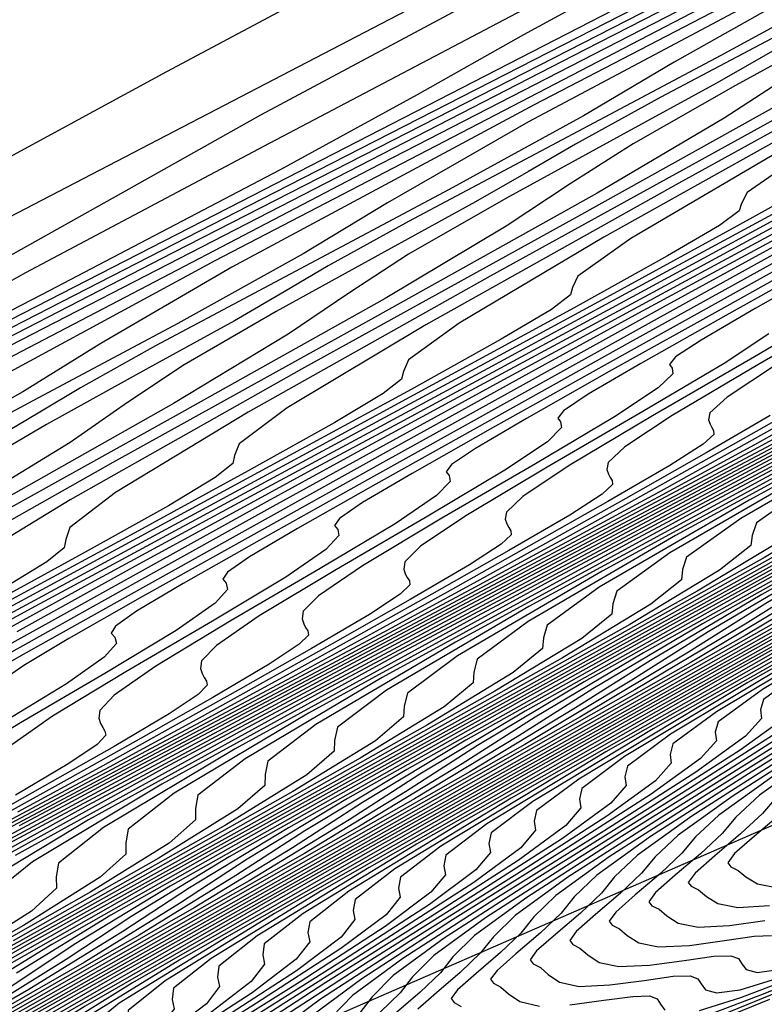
# Model space of a CAD drawing. Extents: x 3249832 to 3255657, y 13789405 to 13793316.
# Tile 218 of 256: x 3254666 to 3254675, y 13790571 to 13790583. Entities that reach past the tile are written whole.
import ezdxf

# ---------------------------------------------------------------- set-up
doc = ezdxf.new("R2010")
doc.units = 0
doc.header["$LTSCALE"] = 100
doc.header["$MEASUREMENT"] = 0
for name, color, linetype in [('GRATIO_CON', 10, 'CONTINUOUS'), ('GRATIO_ICON', 7, 'CONTINUOUS'), ('TARGETS_EAST', 7, 'CONTINUOUS')]:
    doc.layers.add(name, color=color, linetype=linetype)

# ---------------------------------------------------------------- blocks, each defined once
blk = doc.blocks.new('Gratio_032316_contours')
at = {"layer": 'GRATIO_CON', "color": 1, "linetype": 'Continuous', "flags": 128}
for points in [[(3254671.149, 13790583.819), (3254668.008, 13790582.14), (3254665.401, 13790580.725), (3254664.047, 13790579.939), (3254663.654, 13790579.642), (3254663.681, 13790579.569), (3254663.591, 13790579.453), (3254662.87, 13790579.031), (3254661.009, 13790578.038), (3254657.772, 13790576.346), (3254654.006, 13790574.377), (3254650.831, 13790572.686)], [(3254694.5, 13790595.597), (3254692.449, 13790594.498), (3254688.848, 13790592.588), (3254684.635, 13790590.355), (3254681.095, 13790588.463), (3254679.185, 13790587.408), (3254678.553, 13790587.015), (3254678.518, 13790586.938), (3254678.395, 13790586.828), (3254677.475, 13790586.32), (3254675.043, 13790585.042), (3254670.753, 13790582.813), (3254665.735, 13790580.202), (3254661.489, 13790577.967), (3254659.081, 13790576.649), (3254657.843, 13790575.92), (3254656.673, 13790575.238), (3254654.767, 13790574.203), (3254652.51, 13790572.997)], [(3254696.716, 13790595.748), (3254689.194, 13790591.853), (3254682.807, 13790588.529), (3254679.165, 13790586.602), (3254677.275, 13790585.571), (3254675.492, 13790584.599), (3254672.616, 13790583.077), (3254669.223, 13790581.29), (3254666.334, 13790579.752), (3254664.647, 13790578.811), (3254663.565, 13790578.176), (3254662.169, 13790577.395), (3254659.751, 13790576.118), (3254656.438, 13790574.405), (3254652.567, 13790572.418)], [(3254695.402, 13790594.827), (3254691.021, 13790592.547), (3254688.483, 13790591.205), (3254686.901, 13790590.349), (3254684.902, 13790589.279), (3254681.541, 13790587.513), (3254677.58, 13790585.437), (3254674.21, 13790583.654), (3254672.242, 13790582.579), (3254670.982, 13790581.865), (3254669.354, 13790580.975), (3254666.53, 13790579.496), (3254662.661, 13790577.499), (3254658.14, 13790575.18), (3254653.407, 13790572.751), (3254649.085, 13790570.509)], [(3254694.312, 13790593.96), (3254690.466, 13790591.95), (3254685.937, 13790589.584), (3254682.085, 13790587.557), (3254679.838, 13790586.347), (3254678.399, 13790585.553), (3254676.539, 13790584.555), (3254673.31, 13790582.874), (3254668.884, 13790580.594), (3254663.712, 13790577.941), (3254658.298, 13790575.163), (3254653.351, 13790572.602), (3254649.632, 13790570.622)], [(3254694.294, 13790593.73), (3254689.961, 13790591.46), (3254687.434, 13790590.115), (3254685.816, 13790589.241), (3254683.723, 13790588.135), (3254680.089, 13790586.251), (3254675.107, 13790583.688), (3254669.285, 13790580.702), (3254663.189, 13790577.575), (3254657.617, 13790574.696), (3254653.422, 13790572.476), (3254651.163, 13790571.19)], [(3254693.648, 13790593.006), (3254687.553, 13790589.877), (3254680.43, 13790586.224), (3254672.972, 13790582.4), (3254666.148, 13790578.883), (3254661.001, 13790576.185), (3254658.21, 13790574.641), (3254657.021, 13790573.895), (3254656.319, 13790573.414), (3254655.245, 13790572.788), (3254653.959, 13790572.085), (3254652.879, 13790571.495)], [(3254693.72, 13790592.943), (3254685.978, 13790588.972), (3254677.855, 13790584.808), (3254670.413, 13790580.976), (3254664.79, 13790578.039), (3254661.734, 13790576.367), (3254660.423, 13790575.567), (3254659.647, 13790575.055), (3254658.468, 13790574.379), (3254657.062, 13790573.615), (3254655.879, 13790572.973), (3254655.233, 13790572.596), (3254654.897, 13790572.372), (3254654.506, 13790572.124), (3254653.801, 13790571.722), (3254652.949, 13790571.235)], [(3254697.136, 13790594.595), (3254690.308, 13790591.095), (3254682.378, 13790587.031), (3254674.633, 13790583.046), (3254668.579, 13790579.893), (3254665.257, 13790578.092), (3254663.826, 13790577.239), (3254662.974, 13790576.696), (3254661.692, 13790575.97), (3254660.165, 13790575.145), (3254658.878, 13790574.45), (3254658.171, 13790574.044), (3254657.798, 13790573.803), (3254657.367, 13790573.536), (3254656.599, 13790573.102), (3254655.675, 13790572.578), (3254654.888, 13790572.092), (3254654.41, 13790571.718), (3254653.927, 13790571.318), (3254653.002, 13790570.698)], [(3254694.638, 13790593.218), (3254686.901, 13790589.255), (3254678.852, 13790585.116), (3254672.369, 13790581.747), (3254668.781, 13790579.818), (3254667.228, 13790578.911), (3254666.302, 13790578.337), (3254664.915, 13790577.561), (3254663.268, 13790576.675), (3254661.878, 13790575.928), (3254661.11, 13790575.491), (3254660.7, 13790575.234), (3254660.228, 13790574.947), (3254659.398, 13790574.482), (3254658.402, 13790573.921), (3254657.553, 13790573.405), (3254657.037, 13790573.017), (3254656.514, 13790572.602), (3254655.516, 13790571.948), (3254653.759, 13790570.928), (3254651.697, 13790569.758)], [(3254695.851, 13790593.652), (3254687.23, 13790589.224), (3254679.92, 13790585.441), (3254675.82, 13790583.265), (3254674.031, 13790582.255), (3254672.957, 13790581.619), (3254671.362, 13790580.743), (3254669.473, 13790579.735), (3254667.877, 13790578.883), (3254666.986, 13790578.387), (3254666.502, 13790578.096), (3254665.951, 13790577.771), (3254664.996, 13790577.242), (3254663.855, 13790576.607), (3254662.883, 13790576.032), (3254662.29, 13790575.614), (3254661.689, 13790575.17), (3254660.545, 13790574.448), (3254658.535, 13790573.297), (3254656.175, 13790571.97), (3254654.192, 13790570.819), (3254653.128, 13790570.111), (3254652.784, 13790569.762)], [(3254676.284, 13790583.259), (3254674.586, 13790582.334), (3254672.576, 13790581.265), (3254670.877, 13790580.361), (3254669.924, 13790579.835), (3254669.404, 13790579.526), (3254668.812, 13790579.183), (3254667.795, 13790578.622), (3254666.581, 13790577.95), (3254665.549, 13790577.346), (3254664.917, 13790576.913), (3254664.276, 13790576.454), (3254663.059, 13790575.698), (3254660.923, 13790574.482), (3254658.414, 13790573.076), (3254656.304, 13790571.858), (3254655.167, 13790571.115), (3254654.795, 13790570.757), (3254654.78, 13790570.601), (3254654.768, 13790570.484), (3254654.61, 13790570.324), (3254654.207, 13790570.061), (3254653.5, 13790569.654), (3254652.583, 13790569.148)], [(3254675.678, 13790582.795), (3254673.876, 13790581.838), (3254672.863, 13790581.282), (3254672.305, 13790580.957), (3254671.674, 13790580.594), (3254670.594, 13790580.002), (3254669.308, 13790579.293), (3254668.214, 13790578.659), (3254667.544, 13790578.211), (3254666.863, 13790577.738), (3254665.574, 13790576.948), (3254663.31, 13790575.667), (3254660.653, 13790574.182), (3254658.415, 13790572.898), (3254657.206, 13790572.12), (3254656.805, 13790571.752), (3254656.785, 13790571.598), (3254656.772, 13790571.484), (3254656.606, 13790571.323), (3254656.182, 13790571.05), (3254655.435, 13790570.622), (3254654.464, 13790570.088), (3254653.411, 13790569.516), (3254652.4, 13790568.969)], [(3254676.876, 13790583.316), (3254675.801, 13790582.73), (3254675.206, 13790582.388), (3254674.535, 13790582.006), (3254673.392, 13790581.381), (3254672.034, 13790580.636), (3254670.879, 13790579.973), (3254670.17, 13790579.51), (3254669.451, 13790579.022), (3254668.088, 13790578.198), (3254665.698, 13790576.851)], [(3254677.487, 13790583.322), (3254676.209, 13790582.6), (3254675.424, 13790582.107), (3254674.626, 13790581.59), (3254673.117, 13790580.698), (3254670.474, 13790579.221), (3254667.37, 13790577.5), (3254664.75, 13790576.017), (3254663.323, 13790575.135), (3254662.837, 13790574.737), (3254662.8, 13790574.591), (3254662.783, 13790574.486), (3254662.594, 13790574.321), (3254662.106, 13790574.018), (3254661.238, 13790573.527), (3254660.106, 13790572.906), (3254658.877, 13790572.239), (3254657.697, 13790571.6), (3254656.632, 13790571.024), (3254655.727, 13790570.535), (3254654.996, 13790570.14), (3254654.317, 13790569.771), (3254653.536, 13790569.343), (3254652.553, 13790568.799)], [(3254677.213, 13790582.874), (3254675.631, 13790581.948), (3254672.862, 13790580.405), (3254669.609, 13790578.606), (3254666.862, 13790577.056), (3254665.362, 13790576.139), (3254664.847, 13790575.732), (3254664.805, 13790575.588), (3254664.786, 13790575.487), (3254664.59, 13790575.32), (3254664.081, 13790575.007), (3254663.172, 13790574.495), (3254661.987, 13790573.846), (3254660.699, 13790573.147), (3254659.463, 13790572.477), (3254658.347, 13790571.873), (3254657.399, 13790571.361), (3254656.632, 13790570.947), (3254655.921, 13790570.561), (3254655.103, 13790570.112), (3254654.073, 13790569.543), (3254652.952, 13790568.919)], [(3254678.146, 13790583.198), (3254675.25, 13790581.59), (3254671.848, 13790579.712), (3254668.974, 13790578.096), (3254667.401, 13790577.144), (3254666.858, 13790576.727), (3254666.81, 13790576.586), (3254666.79, 13790576.487), (3254666.587, 13790576.319), (3254666.056, 13790575.996), (3254665.107, 13790575.464), (3254663.867, 13790574.785), (3254662.521, 13790574.055), (3254661.228, 13790573.354), (3254660.061, 13790572.723), (3254659.07, 13790572.187), (3254658.269, 13790571.755), (3254657.525, 13790571.351), (3254656.669, 13790570.882), (3254655.593, 13790570.286), (3254654.42, 13790569.634), (3254653.337, 13790569.031), (3254652.495, 13790568.559)], [(3254677.638, 13790582.775), (3254674.087, 13790580.818), (3254671.085, 13790579.136), (3254669.44, 13790578.149), (3254668.868, 13790577.722), (3254668.815, 13790577.583), (3254668.793, 13790577.488), (3254668.583, 13790577.319), (3254668.03, 13790576.986), (3254667.041, 13790576.432), (3254665.748, 13790575.725), (3254664.343, 13790574.962), (3254662.994, 13790574.232), (3254661.776, 13790573.573), (3254660.742, 13790573.014), (3254659.905, 13790572.562), (3254659.129, 13790572.141), (3254658.236, 13790571.651), (3254657.112, 13790571.029), (3254655.889, 13790570.349), (3254654.759, 13790569.719), (3254653.879, 13790569.227), (3254653.268, 13790568.876), (3254652.907, 13790568.647)], [(3254678.565, 13790583.03), (3254675.309, 13790581.215), (3254673.518, 13790580.159), (3254672.889, 13790579.712), (3254672.826, 13790579.578), (3254672.801, 13790579.489), (3254672.575, 13790579.317), (3254671.98, 13790578.964), (3254670.91, 13790578.368), (3254669.51, 13790577.604), (3254667.987, 13790576.778), (3254666.525, 13790575.986), (3254665.206, 13790575.272)], [(3254680.804, 13790584.135), (3254677.42, 13790582.255), (3254675.557, 13790581.163), (3254674.9, 13790580.707), (3254674.831, 13790580.575), (3254674.804, 13790580.49), (3254674.571, 13790580.316), (3254673.954, 13790579.953), (3254672.844, 13790579.337), (3254671.39, 13790578.543), (3254669.809, 13790577.685), (3254668.291, 13790576.863), (3254666.92, 13790576.121), (3254665.756, 13790575.492)], [(3254679.532, 13790583.294), (3254677.596, 13790582.168), (3254676.911, 13790581.702), (3254676.836, 13790581.573), (3254676.808, 13790581.491), (3254676.567, 13790581.316), (3254675.929, 13790580.943), (3254674.778, 13790580.305), (3254673.271, 13790579.483), (3254671.631, 13790578.593), (3254670.057, 13790577.74), (3254668.635, 13790576.971), (3254667.428, 13790576.319), (3254666.452, 13790575.792), (3254665.545, 13790575.3)], [(3254679.635, 13790583.173), (3254678.921, 13790582.697), (3254678.841, 13790582.57), (3254678.811, 13790582.491), (3254678.563, 13790582.315), (3254677.904, 13790581.932), (3254676.713, 13790581.273), (3254675.152, 13790580.422), (3254673.453, 13790579.501), (3254671.822, 13790578.617), (3254670.35, 13790577.821), (3254669.099, 13790577.145), (3254668.088, 13790576.599), (3254667.149, 13790576.089), (3254666.07, 13790575.497)], [(3254680.582, 13790583.21), (3254678.913, 13790582.301), (3254677.098, 13790581.316), (3254675.354, 13790580.372), (3254673.779, 13790579.52), (3254672.442, 13790578.797), (3254671.361, 13790578.214), (3254670.357, 13790577.669), (3254669.203, 13790577.036), (3254667.751, 13790576.232), (3254666.169, 13790575.353)], [(3254680.794, 13790583.24), (3254678.92, 13790582.224), (3254677.119, 13790581.249), (3254675.494, 13790580.369), (3254674.114, 13790579.624), (3254672.998, 13790579.021), (3254671.961, 13790578.459), (3254670.77, 13790577.805), (3254669.27, 13790576.975), (3254667.638, 13790576.068), (3254666.129, 13790575.227)], [(3254680.742, 13790583.132), (3254678.885, 13790582.126), (3254677.209, 13790581.219), (3254675.785, 13790580.45), (3254674.634, 13790579.828), (3254673.565, 13790579.248), (3254672.337, 13790578.574), (3254670.79, 13790577.719), (3254669.106, 13790576.783), (3254667.551, 13790575.916), (3254666.339, 13790575.238), (3254665.489, 13790574.756)], [(3254680.65, 13790583.003), (3254678.923, 13790582.069), (3254677.457, 13790581.276), (3254676.271, 13790580.636), (3254675.169, 13790580.038), (3254673.903, 13790579.344), (3254672.31, 13790578.462), (3254670.575, 13790577.498), (3254668.972, 13790576.604), (3254667.723, 13790575.906), (3254666.847, 13790575.409), (3254666.311, 13790575.089), (3254666.069, 13790574.916)], [(3254680.8, 13790582.929), (3254679.544, 13790582.25), (3254678.377, 13790581.618), (3254677.037, 13790580.882), (3254675.349, 13790579.948), (3254673.512, 13790578.927), (3254671.815, 13790577.981), (3254670.492, 13790577.242), (3254669.563, 13790576.716), (3254668.992, 13790576.377), (3254668.73, 13790576.195), (3254668.676, 13790576.111), (3254668.716, 13790576.064), (3254668.716, 13790576.064), (3254668.732, 13790575.991), (3254668.582, 13790575.826), (3254668.119, 13790575.503), (3254667.274, 13790574.993), (3254666.275, 13790574.407), (3254665.427, 13790573.891)], [(3254681.18, 13790583.058), (3254679.982, 13790582.407), (3254678.603, 13790581.652), (3254676.869, 13790580.692), (3254674.981, 13790579.642), (3254673.236, 13790578.67), (3254671.877, 13790577.91), (3254670.921, 13790577.369), (3254670.332, 13790577.022), (3254670.06, 13790576.834), (3254670.001, 13790576.75), (3254670.039, 13790576.704), (3254670.039, 13790576.704), (3254670.053, 13790576.632), (3254669.897, 13790576.466), (3254669.421, 13790576.138), (3254668.552, 13790575.615), (3254667.525, 13790575.014), (3254666.653, 13790574.486), (3254666.172, 13790574.146)], [(3254676.449, 13790580.357), (3254674.657, 13790579.358), (3254673.261, 13790578.578), (3254672.279, 13790578.023), (3254671.673, 13790577.666), (3254671.39, 13790577.474), (3254671.326, 13790577.388), (3254671.362, 13790577.343), (3254671.362, 13790577.343), (3254671.373, 13790577.272), (3254671.212, 13790577.106), (3254670.722, 13790576.772), (3254669.829, 13790576.238), (3254668.775, 13790575.622), (3254667.879, 13790575.081), (3254667.385, 13790574.736), (3254667.213, 13790574.552), (3254667.203, 13790574.46), (3254667.224, 13790574.398), (3254667.249, 13790574.35), (3254667.276, 13790574.308), (3254667.287, 13790574.258), (3254667.183, 13790574.149), (3254666.848, 13790573.923), (3254666.214, 13790573.546)], [(3254676.079, 13790580.047), (3254674.646, 13790579.246), (3254673.637, 13790578.676), (3254673.013, 13790578.31), (3254672.72, 13790578.113), (3254672.651, 13790578.026), (3254672.685, 13790577.982), (3254672.685, 13790577.982), (3254672.694, 13790577.913), (3254672.527, 13790577.746), (3254672.024, 13790577.407), (3254671.107, 13790576.86), (3254670.024, 13790576.229), (3254669.105, 13790575.677), (3254668.598, 13790575.326), (3254668.42, 13790575.142), (3254668.409, 13790575.051), (3254668.43, 13790574.991), (3254668.453, 13790574.944), (3254668.48, 13790574.903), (3254668.49, 13790574.854), (3254668.382, 13790574.744), (3254668.037, 13790574.513), (3254667.385, 13790574.127), (3254666.557, 13790573.656), (3254665.731, 13790573.192)], [(3254675.158, 13790579.026), (3254674.627, 13790578.676), (3254673.662, 13790578.105), (3254672.524, 13790577.444), (3254671.558, 13790576.867), (3254671.023, 13790576.505), (3254670.835, 13790576.32), (3254670.822, 13790576.233), (3254670.841, 13790576.176), (3254670.863, 13790576.132), (3254670.889, 13790576.093), (3254670.896, 13790576.045), (3254670.779, 13790575.934), (3254670.415, 13790575.694), (3254669.728, 13790575.29), (3254668.857, 13790574.795), (3254667.988, 13790574.307), (3254667.214, 13790573.876), (3254666.239, 13790573.346)], [(3254675.929, 13790579.31), (3254674.94, 13790578.727), (3254673.774, 13790578.052), (3254672.784, 13790577.463), (3254672.235, 13790577.095), (3254672.042, 13790576.909), (3254672.028, 13790576.824), (3254672.047, 13790576.769), (3254672.068, 13790576.726), (3254672.093, 13790576.689), (3254672.098, 13790576.641), (3254671.978, 13790576.529), (3254671.603, 13790576.284), (3254670.9, 13790575.871), (3254670.007, 13790575.364), (3254669.117, 13790574.865), (3254668.324, 13790574.424), (3254667.325, 13790573.88), (3254665.716, 13790573.021)], [(3254676.218, 13790579.349), (3254675.024, 13790578.659), (3254674.01, 13790578.058), (3254673.448, 13790577.685), (3254673.249, 13790577.498), (3254673.234, 13790577.415), (3254673.252, 13790577.361), (3254673.273, 13790577.32), (3254673.297, 13790577.284), (3254673.301, 13790577.237), (3254673.177, 13790577.123), (3254672.792, 13790576.875), (3254672.071, 13790576.453), (3254671.157, 13790575.934), (3254670.246, 13790575.423), (3254669.434, 13790574.971), (3254668.411, 13790574.414), (3254666.764, 13790573.535), (3254664.277, 13790572.214)], [(3254675.236, 13790578.654), (3254674.661, 13790578.274), (3254674.457, 13790578.088), (3254674.44, 13790578.006), (3254674.458, 13790577.954), (3254674.478, 13790577.914), (3254674.501, 13790577.879), (3254674.504, 13790577.833), (3254674.375, 13790577.718), (3254673.981, 13790577.465), (3254673.243, 13790577.034), (3254672.307, 13790576.503), (3254671.375, 13790575.98), (3254670.544, 13790575.518), (3254669.497, 13790574.949), (3254667.812, 13790574.049), (3254665.267, 13790572.697)], [(3254675.586, 13790578.197), (3254674.607, 13790577.642), (3254673.633, 13790577.096), (3254672.764, 13790576.612), (3254671.67, 13790576.017), (3254669.908, 13790575.077), (3254667.247, 13790573.664), (3254664.291, 13790572.077)], [(3254683.049, 13790582.867), (3254682.436, 13790582.483), (3254681.329, 13790581.839), (3254680.023, 13790581.089), (3254678.914, 13790580.44), (3254678.298, 13790580.044), (3254678.079, 13790579.855), (3254678.059, 13790579.778), (3254678.075, 13790579.732), (3254678.093, 13790579.696), (3254678.114, 13790579.664), (3254678.113, 13790579.621), (3254677.972, 13790579.503), (3254677.547, 13790579.237), (3254676.757, 13790578.778), (3254675.757, 13790578.212), (3254674.761, 13790577.653), (3254673.874, 13790577.16), (3254672.756, 13790576.551), (3254670.956, 13790575.59), (3254668.237, 13790574.147), (3254665.216, 13790572.527)], [(3254683.738, 13790583.117), (3254682.606, 13790582.461), (3254681.272, 13790581.697), (3254680.14, 13790581.035), (3254679.511, 13790580.633), (3254679.286, 13790580.444), (3254679.265, 13790580.369), (3254679.28, 13790580.325), (3254679.298, 13790580.29), (3254679.318, 13790580.259), (3254679.316, 13790580.217), (3254679.17, 13790580.098), (3254678.736, 13790579.827), (3254677.929, 13790579.359), (3254676.907, 13790578.781), (3254675.89, 13790578.211), (3254674.984, 13790577.707), (3254673.842, 13790577.086), (3254672.004, 13790576.104), (3254669.227, 13790574.63), (3254666.142, 13790572.976)], [(3254683.884, 13790583.083), (3254682.522, 13790582.305), (3254681.366, 13790581.63), (3254680.724, 13790581.223), (3254680.494, 13790581.034), (3254680.472, 13790580.96), (3254680.486, 13790580.917), (3254680.503, 13790580.883), (3254680.523, 13790580.854), (3254680.519, 13790580.813), (3254680.369, 13790580.693), (3254679.925, 13790580.418), (3254679.1, 13790579.941), (3254678.057, 13790579.351), (3254677.019, 13790578.769), (3254676.094, 13790578.254), (3254674.928, 13790577.62), (3254673.052, 13790576.618), (3254670.217, 13790575.114), (3254667.067, 13790573.426), (3254664.465, 13790571.988)], [(3254683.818, 13790582.821), (3254683.149, 13790582.402), (3254682.909, 13790582.212), (3254682.884, 13790582.142), (3254682.897, 13790582.103), (3254682.913, 13790582.071), (3254682.931, 13790582.045), (3254682.925, 13790582.005), (3254682.766, 13790581.883), (3254682.302, 13790581.598), (3254681.443, 13790581.103), (3254680.357, 13790580.49), (3254679.277, 13790579.884), (3254678.314, 13790579.348), (3254677.101, 13790578.688), (3254675.148, 13790577.646), (3254672.198, 13790576.08), (3254668.918, 13790574.325), (3254666.208, 13790572.832)], [(3254684.116, 13790582.801), (3254684.09, 13790582.733), (3254684.103, 13790582.695), (3254684.118, 13790582.665), (3254684.135, 13790582.64), (3254684.128, 13790582.601), (3254683.965, 13790582.478), (3254683.491, 13790582.189), (3254682.615, 13790581.685), (3254681.507, 13790581.059), (3254680.406, 13790580.442), (3254679.424, 13790579.896), (3254678.187, 13790579.223), (3254676.196, 13790578.159), (3254673.188, 13790576.563), (3254669.843, 13790574.774), (3254667.079, 13790573.254), (3254665.575, 13790572.347)], [(3254684.68, 13790582.779), (3254683.786, 13790582.266), (3254682.657, 13790581.629), (3254681.534, 13790580.999), (3254680.534, 13790580.443), (3254679.273, 13790579.757), (3254677.244, 13790578.673), (3254674.178, 13790577.047), (3254670.769, 13790575.224), (3254667.951, 13790573.676), (3254666.416, 13790572.755), (3254665.894, 13790572.335)], [(3254684.958, 13790582.847), (3254683.807, 13790582.198), (3254682.663, 13790581.557), (3254681.644, 13790580.99), (3254680.36, 13790580.291), (3254678.292, 13790579.187), (3254675.168, 13790577.53), (3254671.694, 13790575.673), (3254668.822, 13790574.098), (3254667.257, 13790573.163), (3254666.723, 13790572.739), (3254666.698, 13790572.576), (3254666.701, 13790572.441), (3254666.402, 13790572.167), (3254665.509, 13790571.603), (3254663.879, 13790570.673), (3254661.954, 13790569.594), (3254660.325, 13790568.657), (3254659.387, 13790568.058), (3254658.76, 13790567.61), (3254657.87, 13790567.03), (3254656.332, 13790566.127), (3254654.519, 13790565.086), (3254652.994, 13790564.182)], [(3254686.107, 13790583.337), (3254684.921, 13790582.672), (3254683.864, 13790582.084), (3254682.532, 13790581.36), (3254680.388, 13790580.215), (3254677.148, 13790578.496), (3254673.545, 13790576.573), (3254670.565, 13790574.943), (3254668.938, 13790573.979), (3254668.38, 13790573.547), (3254668.35, 13790573.387), (3254668.349, 13790573.255), (3254668.036, 13790572.977), (3254667.108, 13790572.397), (3254665.416, 13790571.435)], [(3254686.05, 13790583.23), (3254684.974, 13790582.631), (3254683.618, 13790581.894), (3254681.436, 13790580.729), (3254678.138, 13790578.979), (3254674.471, 13790577.022), (3254671.436, 13790575.365), (3254669.779, 13790574.387), (3254669.208, 13790573.952), (3254669.176, 13790573.793), (3254669.173, 13790573.662), (3254668.853, 13790573.383), (3254667.908, 13790572.795), (3254666.185, 13790571.817)], [(3254686.084, 13790583.179), (3254684.705, 13790582.428), (3254682.484, 13790581.242), (3254679.128, 13790579.463), (3254675.396, 13790577.472), (3254672.308, 13790575.787), (3254670.619, 13790574.795), (3254670.037, 13790574.356), (3254670.002, 13790574.198), (3254669.997, 13790574.069), (3254669.67, 13790573.788), (3254668.707, 13790573.192), (3254666.954, 13790572.198), (3254664.885, 13790571.043)], [(3254685.791, 13790582.962), (3254683.532, 13790581.756), (3254680.119, 13790579.946), (3254676.322, 13790577.921), (3254673.179, 13790576.209), (3254671.46, 13790575.203), (3254670.865, 13790574.76), (3254670.828, 13790574.604), (3254670.821, 13790574.476), (3254670.487, 13790574.193), (3254669.507, 13790573.589), (3254667.723, 13790572.579), (3254665.618, 13790571.405)], [(3254685.628, 13790582.784), (3254682.099, 13790580.912), (3254678.173, 13790578.82), (3254674.922, 13790577.053), (3254673.141, 13790576.019), (3254672.523, 13790575.568), (3254672.48, 13790575.415), (3254672.47, 13790575.29), (3254672.121, 13790575.004), (3254671.106, 13790574.383), (3254669.261, 13790573.342), (3254667.084, 13790572.13), (3254665.24, 13790571.082)], [(3254686.675, 13790583.298), (3254683.089, 13790581.396), (3254679.098, 13790579.27), (3254675.793, 13790577.475), (3254673.982, 13790576.426), (3254673.351, 13790575.972), (3254673.305, 13790575.82), (3254673.294, 13790575.697), (3254672.938, 13790575.409), (3254671.905, 13790574.781), (3254670.03, 13790573.723), (3254667.817, 13790572.492), (3254665.943, 13790571.428)], [(3254687.723, 13790583.812), (3254684.079, 13790581.879), (3254680.024, 13790579.719), (3254676.664, 13790577.897), (3254674.823, 13790576.834), (3254674.18, 13790576.376), (3254674.131, 13790576.226), (3254674.118, 13790576.104), (3254673.755, 13790575.814), (3254672.705, 13790575.178), (3254670.798, 13790574.105), (3254668.55, 13790572.855), (3254666.645, 13790571.774), (3254665.543, 13790571.097)], [(3254688.771, 13790584.325), (3254685.069, 13790582.362), (3254680.949, 13790580.169), (3254677.536, 13790578.319), (3254675.663, 13790577.242), (3254675.008, 13790576.781), (3254674.957, 13790576.631), (3254674.942, 13790576.511), (3254674.572, 13790576.219), (3254673.505, 13790575.575), (3254671.567, 13790574.486), (3254669.283, 13790573.217), (3254667.347, 13790572.121), (3254666.227, 13790571.434)], [(3254687.049, 13790583.329), (3254682.8, 13790581.068), (3254679.278, 13790579.164), (3254677.345, 13790578.058), (3254676.665, 13790577.589), (3254676.609, 13790577.442), (3254676.59, 13790577.325), (3254676.207, 13790577.03), (3254675.104, 13790576.369), (3254673.105, 13790575.249), (3254670.748, 13790573.942), (3254668.751, 13790572.813), (3254667.595, 13790572.109), (3254666.817, 13790571.595), (3254665.719, 13790570.913)], [(3254688.039, 13790583.812), (3254683.726, 13790581.517), (3254680.15, 13790579.586), (3254678.185, 13790578.466), (3254677.494, 13790577.993), (3254677.435, 13790577.848), (3254677.414, 13790577.732), (3254677.024, 13790577.435), (3254675.903, 13790576.767), (3254673.874, 13790575.63), (3254671.481, 13790574.304), (3254669.454, 13790573.16), (3254668.279, 13790572.447), (3254667.488, 13790571.927), (3254666.373, 13790571.237), (3254664.457, 13790570.135)], [(3254689.029, 13790584.295), (3254684.651, 13790581.967), (3254681.021, 13790580.008), (3254679.026, 13790578.874), (3254678.323, 13790578.397), (3254678.261, 13790578.253), (3254678.238, 13790578.139), (3254677.841, 13790577.84), (3254676.703, 13790577.164), (3254674.643, 13790576.011), (3254672.214, 13790574.666), (3254670.156, 13790573.506), (3254668.963, 13790572.785), (3254668.16, 13790572.259), (3254667.027, 13790571.56), (3254665.082, 13790570.443)], [(3254690.02, 13790584.778), (3254685.576, 13790582.416), (3254681.893, 13790580.43), (3254679.867, 13790579.282), (3254679.151, 13790578.801), (3254679.087, 13790578.659), (3254679.062, 13790578.546), (3254678.658, 13790578.246), (3254677.502, 13790577.561), (3254675.412, 13790576.393), (3254672.947, 13790575.029), (3254670.858, 13790573.853), (3254669.647, 13790573.122), (3254668.831, 13790572.591), (3254667.681, 13790571.884), (3254665.707, 13790570.751)], [(3254687.427, 13790583.315), (3254683.635, 13790581.274), (3254681.548, 13790580.098), (3254680.808, 13790579.61), (3254680.738, 13790579.47), (3254680.71, 13790579.36), (3254680.292, 13790579.056), (3254679.102, 13790578.355), (3254676.949, 13790577.155), (3254674.413, 13790575.753), (3254672.263, 13790574.545), (3254671.015, 13790573.798), (3254670.174, 13790573.255), (3254668.989, 13790572.531), (3254666.957, 13790571.368), (3254664.565, 13790570.014)], [(3254688.353, 13790583.765), (3254684.507, 13790581.696), (3254682.389, 13790580.506), (3254681.637, 13790580.014), (3254681.564, 13790579.875), (3254681.534, 13790579.767), (3254681.109, 13790579.461), (3254679.901, 13790578.753), (3254677.718, 13790577.537), (3254675.146, 13790576.116), (3254672.965, 13790574.892), (3254671.699, 13790574.135), (3254670.845, 13790573.587), (3254669.643, 13790572.855), (3254667.582, 13790571.676), (3254665.156, 13790570.304)], [(3254689.278, 13790584.215), (3254685.378, 13790582.118), (3254683.229, 13790580.914), (3254682.465, 13790580.418), (3254682.39, 13790580.281), (3254682.358, 13790580.174), (3254681.926, 13790579.867), (3254680.701, 13790579.15), (3254678.487, 13790577.918), (3254675.879, 13790576.478), (3254673.667, 13790575.238), (3254672.383, 13790574.473), (3254671.517, 13790573.919), (3254670.297, 13790573.178), (3254668.207, 13790571.985), (3254665.747, 13790570.594)], [(3254690.204, 13790584.664), (3254686.249, 13790582.54), (3254684.07, 13790581.322), (3254683.294, 13790580.822), (3254683.216, 13790580.686), (3254683.182, 13790580.581), (3254682.743, 13790580.272), (3254681.5, 13790579.547), (3254679.256, 13790578.299), (3254676.611, 13790576.84), (3254674.369, 13790575.584), (3254673.067, 13790574.81), (3254672.188, 13790574.251), (3254670.951, 13790573.502), (3254668.832, 13790572.293), (3254666.338, 13790570.884), (3254664.231, 13790569.67)], [(3254687.992, 13790583.385), (3254685.751, 13790582.137), (3254684.951, 13790581.63), (3254684.868, 13790581.497), (3254684.83, 13790581.395), (3254684.377, 13790581.082), (3254683.099, 13790580.341), (3254680.794, 13790579.062), (3254678.077, 13790577.565), (3254675.774, 13790576.277), (3254674.435, 13790575.486), (3254673.531, 13790574.915), (3254672.259, 13790574.149), (3254670.082, 13790572.909), (3254667.52, 13790571.464), (3254665.355, 13790570.219)], [(3254688.863, 13790583.807), (3254686.592, 13790582.545), (3254685.78, 13790582.035), (3254685.694, 13790581.902), (3254685.654, 13790581.802), (3254685.194, 13790581.488), (3254683.899, 13790580.739), (3254681.562, 13790579.443), (3254678.81, 13790577.927), (3254676.476, 13790576.623), (3254675.119, 13790575.823), (3254674.202, 13790575.247), (3254672.913, 13790574.473), (3254670.707, 13790573.218), (3254668.111, 13790571.754), (3254665.916, 13790570.493)], [(3254687.433, 13790582.953), (3254686.608, 13790582.439), (3254686.52, 13790582.308), (3254686.478, 13790582.209), (3254686.011, 13790581.893), (3254684.699, 13790581.136), (3254682.331, 13790579.825), (3254679.543, 13790578.29), (3254677.178, 13790576.97), (3254675.803, 13790576.161), (3254674.874, 13790575.579), (3254673.567, 13790574.797), (3254671.332, 13790573.526), (3254668.702, 13790572.044), (3254666.478, 13790570.768), (3254665.265, 13790570.011)], [(3254687.437, 13790582.843), (3254687.346, 13790582.713), (3254687.303, 13790582.616), (3254686.828, 13790582.298), (3254685.498, 13790581.533), (3254683.1, 13790580.206), (3254680.276, 13790578.652), (3254677.88, 13790577.316), (3254676.487, 13790576.498), (3254675.545, 13790575.911), (3254674.221, 13790575.12), (3254671.957, 13790573.834), (3254669.293, 13790572.334), (3254667.04, 13790571.042), (3254665.81, 13790570.277)], [(3254688.463, 13790583.109), (3254687.097, 13790582.327), (3254684.638, 13790580.969), (3254681.742, 13790579.376), (3254679.285, 13790578.009), (3254677.855, 13790577.174), (3254676.888, 13790576.575), (3254675.53, 13790575.767), (3254673.208, 13790574.451), (3254670.474, 13790572.913), (3254668.164, 13790571.591), (3254666.9, 13790570.81), (3254666.473, 13790570.461), (3254666.462, 13790570.326), (3254666.489, 13790570.211), (3254666.345, 13790570.006), (3254665.862, 13790569.627)], [(3254689.28, 13790583.514), (3254687.897, 13790582.725), (3254685.407, 13790581.35), (3254682.474, 13790579.739), (3254679.987, 13790578.355), (3254678.539, 13790577.511), (3254677.559, 13790576.907), (3254676.184, 13790576.091), (3254673.833, 13790574.759), (3254671.065, 13790573.203), (3254668.726, 13790571.865), (3254667.446, 13790571.076), (3254667.012, 13790570.725), (3254666.999, 13790570.591), (3254667.026, 13790570.476), (3254666.879, 13790570.271), (3254666.389, 13790569.889), (3254665.471, 13790569.286)], [(3254688.696, 13790583.122), (3254686.176, 13790581.732), (3254683.207, 13790580.101), (3254680.689, 13790578.702), (3254679.223, 13790577.849), (3254678.231, 13790577.239), (3254676.838, 13790576.415), (3254674.458, 13790575.067), (3254671.656, 13790573.493), (3254669.288, 13790572.14), (3254667.991, 13790571.342), (3254667.551, 13790570.989), (3254667.537, 13790570.855), (3254667.562, 13790570.742), (3254667.412, 13790570.536), (3254666.915, 13790570.151), (3254665.986, 13790569.542)], [(3254689.496, 13790583.519), (3254686.944, 13790582.113), (3254683.94, 13790580.463), (3254681.392, 13790579.048), (3254679.907, 13790578.186), (3254678.902, 13790577.571), (3254677.492, 13790576.738), (3254675.083, 13790575.376), (3254672.247, 13790573.783), (3254669.849, 13790572.414), (3254668.536, 13790571.608), (3254668.089, 13790571.253), (3254668.074, 13790571.12), (3254668.098, 13790571.007), (3254667.945, 13790570.802), (3254667.442, 13790570.413), (3254666.501, 13790569.797), (3254665.386, 13790569.089)], [(3254688.482, 13790582.876), (3254685.406, 13790581.188), (3254682.796, 13790579.741), (3254681.275, 13790578.862), (3254680.245, 13790578.235), (3254678.8, 13790577.386), (3254676.333, 13790575.992), (3254673.429, 13790574.363), (3254670.973, 13790572.963), (3254669.627, 13790572.141), (3254669.167, 13790571.78), (3254669.148, 13790571.649), (3254669.171, 13790571.538), (3254669.012, 13790571.332), (3254668.495, 13790570.937), (3254667.531, 13790570.309), (3254666.389, 13790569.585), (3254665.425, 13790568.951)], [(3254689.251, 13790583.257), (3254686.139, 13790581.55), (3254683.498, 13790580.087), (3254681.96, 13790579.199), (3254680.917, 13790578.568), (3254679.454, 13790577.709), (3254676.958, 13790576.3), (3254674.02, 13790574.653), (3254671.535, 13790573.237), (3254670.172, 13790572.407), (3254669.706, 13790572.044), (3254669.685, 13790571.914), (3254669.707, 13790571.804), (3254669.545, 13790571.597), (3254669.022, 13790571.199), (3254668.046, 13790570.564), (3254666.89, 13790569.833), (3254665.915, 13790569.193)], [(3254690.02, 13790583.638), (3254686.872, 13790581.913), (3254684.2, 13790580.433), (3254682.644, 13790579.537), (3254681.588, 13790578.9), (3254680.108, 13790578.033), (3254677.583, 13790576.609), (3254674.611, 13790574.943), (3254672.097, 13790573.512), (3254670.717, 13790572.673), (3254670.244, 13790572.308), (3254670.223, 13790572.178), (3254670.243, 13790572.069), (3254670.079, 13790571.862), (3254669.548, 13790571.462), (3254668.561, 13790570.82), (3254667.391, 13790570.081), (3254666.404, 13790569.434), (3254665.866, 13790569.021)], [(3254690.789, 13790584.02), (3254687.605, 13790582.275), (3254684.903, 13790580.78), (3254683.328, 13790579.874), (3254682.259, 13790579.232), (3254680.762, 13790578.356), (3254678.208, 13790576.917), (3254675.202, 13790575.233), (3254672.659, 13790573.786), (3254671.263, 13790572.94), (3254670.783, 13790572.572), (3254670.76, 13790572.443), (3254670.779, 13790572.335), (3254670.612, 13790572.127), (3254670.075, 13790571.724), (3254669.076, 13790571.076), (3254667.893, 13790570.328), (3254666.894, 13790569.676), (3254666.349, 13790569.26), (3254666.129, 13790569.017)], [(3254689.07, 13790583), (3254686.307, 13790581.472), (3254684.696, 13790580.55), (3254683.602, 13790579.896), (3254682.07, 13790579.004), (3254679.458, 13790577.533), (3254676.384, 13790575.812), (3254673.783, 13790574.335), (3254672.353, 13790573.472), (3254671.861, 13790573.1), (3254671.834, 13790572.972), (3254671.852, 13790572.866), (3254671.679, 13790572.658), (3254671.128, 13790572.248), (3254670.106, 13790571.587), (3254668.896, 13790570.824), (3254667.874, 13790570.159), (3254667.316, 13790569.736), (3254667.088, 13790569.491), (3254666.957, 13790569.306), (3254666.743, 13790569.09), (3254666.488, 13790568.868), (3254666.291, 13790568.693), (3254666.223, 13790568.6)], [(3254676.975, 13790576.102), (3254674.344, 13790574.609), (3254672.899, 13790573.738), (3254672.399, 13790573.364), (3254672.372, 13790573.237), (3254672.388, 13790573.132), (3254672.212, 13790572.923), (3254671.655, 13790572.51), (3254670.621, 13790571.843), (3254669.397, 13790571.072), (3254668.364, 13790570.4)], [(3254677.566, 13790576.392), (3254674.906, 13790574.884), (3254673.444, 13790574.005), (3254672.938, 13790573.628), (3254672.909, 13790573.501), (3254672.924, 13790573.397), (3254672.746, 13790573.188), (3254672.181, 13790572.772), (3254671.136, 13790572.098), (3254669.898, 13790571.32), (3254668.854, 13790570.641)], [(3254675.468, 13790575.158), (3254673.989, 13790574.271), (3254673.477, 13790573.892), (3254673.446, 13790573.766), (3254673.461, 13790573.663), (3254673.279, 13790573.453), (3254672.708, 13790573.034), (3254671.651, 13790572.354), (3254670.4, 13790571.568), (3254669.343, 13790570.883)], [(3254676.592, 13790575.707), (3254675.08, 13790574.803), (3254674.554, 13790574.42), (3254674.52, 13790574.295), (3254674.533, 13790574.194), (3254674.346, 13790573.984), (3254673.761, 13790573.559), (3254672.681, 13790572.865), (3254671.403, 13790572.064), (3254670.323, 13790571.366), (3254669.731, 13790570.927)], [(3254675.625, 13790575.069), (3254675.093, 13790574.684), (3254675.058, 13790574.56), (3254675.069, 13790574.459), (3254674.879, 13790574.249), (3254674.288, 13790573.821), (3254673.196, 13790573.121), (3254671.904, 13790572.312), (3254670.813, 13790571.607), (3254670.214, 13790571.166), (3254669.967, 13790570.915)], [(3254675.412, 13790574.514), (3254674.814, 13790574.083), (3254673.711, 13790573.377), (3254672.406, 13790572.56), (3254671.303, 13790571.849), (3254670.697, 13790571.404), (3254670.447, 13790571.152), (3254670.301, 13790570.963)], [(3254675.341, 13790574.345), (3254674.226, 13790573.633), (3254672.907, 13790572.807), (3254671.792, 13790572.09), (3254671.18, 13790571.642), (3254670.927, 13790571.389), (3254670.779, 13790571.199), (3254670.543, 13790570.971)], [(3254675.256, 13790574.144), (3254673.91, 13790573.303), (3254672.772, 13790572.573), (3254672.146, 13790572.119), (3254671.887, 13790571.864), (3254671.735, 13790571.672), (3254671.494, 13790571.441), (3254671.21, 13790571.197), (3254670.99, 13790571.003)], [(3254674.598, 13790570.937), (3254675.676, 13790571.377)], [(3254675.771, 13790574.4), (3254674.411, 13790573.551), (3254673.262, 13790572.814), (3254672.629, 13790572.357), (3254672.366, 13790572.101), (3254672.213, 13790571.909), (3254671.969, 13790571.676), (3254671.682, 13790571.43), (3254671.46, 13790571.234), (3254671.384, 13790571.131), (3254671.42, 13790571.084), (3254671.505, 13790571.037)], [(3254674.335, 13790570.897), (3254675.094, 13790571.186), (3254676.183, 13790571.631)], [(3254676.286, 13790574.655), (3254674.913, 13790573.799), (3254673.752, 13790573.056), (3254673.113, 13790572.595), (3254672.846, 13790572.338), (3254672.69, 13790572.146), (3254672.444, 13790571.911), (3254672.154, 13790571.663), (3254671.93, 13790571.465), (3254671.854, 13790571.361), (3254671.889, 13790571.314), (3254671.975, 13790571.268), (3254672.067, 13790571.185), (3254672.201, 13790571.094), (3254672.433, 13790571.04)], [(3254672.792, 13790571.056), (3254673.197, 13790571.11), (3254673.54, 13790571.157), (3254673.74, 13790571.162), (3254673.829, 13790571.127), (3254673.87, 13790571.065), (3254673.922, 13790570.994)], [(3254674.332, 13790570.99), (3254674.824, 13790571.143), (3254675.591, 13790571.435)], [(3254675.414, 13790574.047), (3254674.242, 13790573.297), (3254673.596, 13790572.833), (3254673.326, 13790572.576), (3254673.168, 13790572.382), (3254672.919, 13790572.146), (3254672.626, 13790571.896), (3254672.4, 13790571.696), (3254672.323, 13790571.591), (3254672.359, 13790571.544), (3254672.445, 13790571.499), (3254672.536, 13790571.417), (3254672.671, 13790571.327), (3254672.905, 13790571.275), (3254673.267, 13790571.292), (3254673.675, 13790571.347), (3254674.021, 13790571.395), (3254674.222, 13790571.401), (3254674.313, 13790571.366), (3254674.352, 13790571.305), (3254674.404, 13790571.236), (3254674.536, 13790571.197), (3254674.817, 13790571.234), (3254675.313, 13790571.389)], [(3254675.221, 13790573.78), (3254674.562, 13790573.31), (3254674.286, 13790573.05), (3254674.124, 13790572.856), (3254673.869, 13790572.616), (3254673.57, 13790572.362), (3254673.34, 13790572.159), (3254673.261, 13790572.051), (3254673.297, 13790572.004), (3254673.384, 13790571.96), (3254673.476, 13790571.88), (3254673.611, 13790571.793), (3254673.847, 13790571.744), (3254674.215, 13790571.763), (3254674.631, 13790571.821), (3254674.983, 13790571.871), (3254675.187, 13790571.878)], [(3254675.711, 13790574.022), (3254675.045, 13790573.548), (3254674.766, 13790573.287), (3254674.601, 13790573.092), (3254674.344, 13790572.851), (3254674.043, 13790572.595), (3254673.81, 13790572.39), (3254673.73, 13790572.281), (3254673.767, 13790572.234), (3254673.854, 13790572.191), (3254673.945, 13790572.112), (3254674.08, 13790572.026), (3254674.318, 13790571.979), (3254674.689, 13790571.999), (3254675.109, 13790572.058)], [(3254675.246, 13790573.525), (3254675.079, 13790573.329), (3254674.819, 13790573.086), (3254674.515, 13790572.828), (3254674.28, 13790572.621), (3254674.2, 13790572.511), (3254674.236, 13790572.464), (3254674.323, 13790572.421), (3254674.415, 13790572.344), (3254674.55, 13790572.26), (3254674.789, 13790572.213), (3254675.163, 13790572.235)], [(3254675.294, 13790573.321), (3254674.987, 13790573.061), (3254674.75, 13790572.852), (3254674.669, 13790572.742), (3254674.706, 13790572.694), (3254674.793, 13790572.652), (3254674.885, 13790572.576), (3254675.02, 13790572.493), (3254675.261, 13790572.448)]]:
    blk.add_lwpolyline(points, dxfattribs=at)
at = {"layer": 'GRATIO_ICON', "color": 7, "linetype": 'Continuous', "flags": 128}
for points in [[(3254693.199, 13790594.204), (3254692.081, 13790593.609), (3254689.077, 13790592.047), (3254683.734, 13790589.28), (3254677.464, 13790586.027), (3254672.148, 13790583.248), (3254669.123, 13790581.625), (3254667.559, 13790580.746), (3254666.083, 13790579.919), (3254663.692, 13790578.64), (3254660.866, 13790577.144), (3254658.459, 13790575.849), (3254657.051, 13790575.043), (3254656.147, 13790574.488), (3254654.984, 13790573.816), (3254652.971, 13790572.741)], [(3254693.182, 13790592.903), (3254690.908, 13790591.714), (3254686.869, 13790589.629), (3254681.33, 13790586.782), (3254674.858, 13790583.463), (3254668.08, 13790579.988), (3254661.882, 13790576.79), (3254657.211, 13790574.33), (3254654.686, 13790572.915), (3254653.619, 13790572.223), (3254652.992, 13790571.773)], [(3254698.967, 13790595.341), (3254691.424, 13790591.478), (3254683.072, 13790587.186), (3254676.158, 13790583.601), (3254672.305, 13790581.544), (3254670.63, 13790580.583), (3254669.629, 13790579.978), (3254668.139, 13790579.152), (3254666.37, 13790578.205), (3254664.878, 13790577.405), (3254664.048, 13790576.939), (3254663.601, 13790576.665), (3254663.09, 13790576.359), (3254662.197, 13790575.862), (3254661.128, 13790575.264), (3254660.218, 13790574.719), (3254659.663, 13790574.316), (3254659.101, 13790573.886), (3254658.031, 13790573.198), (3254656.147, 13790572.113), (3254653.936, 13790570.864), (3254652.08, 13790569.779)], [(3254676.191, 13790582.761), (3254674.761, 13790581.979), (3254673.544, 13790581.286), (3254672.797, 13790580.809), (3254672.038, 13790580.306), (3254670.603, 13790579.448), (3254668.086, 13790578.036), (3254665.131, 13790576.394), (3254662.639, 13790574.977), (3254661.284, 13790574.13), (3254660.826, 13790573.742), (3254660.795, 13790573.593), (3254660.779, 13790573.486), (3254660.598, 13790573.321), (3254660.131, 13790573.028), (3254659.303, 13790572.559), (3254658.225, 13790571.967), (3254657.055, 13790571.332), (3254655.932, 13790570.723), (3254654.917, 13790570.174), (3254654.056, 13790569.709), (3254653.359, 13790569.333), (3254652.713, 13790568.982)], [(3254680.026, 13790583.959), (3254676.326, 13790581.924), (3254673.197, 13790580.175), (3254671.479, 13790579.154), (3254670.879, 13790578.717), (3254670.82, 13790578.58), (3254670.797, 13790578.489), (3254670.579, 13790578.318), (3254670.005, 13790577.975), (3254668.975, 13790577.4), (3254667.629, 13790576.664), (3254666.165, 13790575.87)], [(3254679.879, 13790582.921), (3254678.647, 13790582.241), (3254677.032, 13790581.361), (3254675.275, 13790580.409), (3254673.588, 13790579.495), (3254672.065, 13790578.67), (3254670.771, 13790577.971), (3254669.725, 13790577.406), (3254668.753, 13790576.879), (3254667.636, 13790576.267), (3254666.231, 13790575.489)], [(3254680.638, 13790582.918), (3254679.128, 13790582.102), (3254677.907, 13790581.443), (3254676.773, 13790580.828), (3254675.47, 13790580.113), (3254673.83, 13790579.205), (3254672.044, 13790578.212), (3254670.393, 13790577.293), (3254669.108, 13790576.574), (3254668.205, 13790576.063), (3254667.651, 13790575.733), (3254667.399, 13790575.555), (3254667.351, 13790575.473), (3254667.393, 13790575.425), (3254667.393, 13790575.425), (3254667.411, 13790575.35), (3254667.266, 13790575.185), (3254666.818, 13790574.869), (3254665.996, 13790574.371)], [(3254676.03, 13790579.914), (3254674.995, 13790579.33), (3254674.354, 13790578.954), (3254674.05, 13790578.753), (3254673.976, 13790578.665), (3254674.007, 13790578.621), (3254674.007, 13790578.621), (3254674.015, 13790578.554), (3254673.842, 13790578.386), (3254673.326, 13790578.041), (3254672.385, 13790577.482), (3254671.274, 13790576.837), (3254670.331, 13790576.272), (3254669.81, 13790575.915), (3254669.627, 13790575.731), (3254669.615, 13790575.642), (3254669.635, 13790575.583), (3254669.658, 13790575.538), (3254669.685, 13790575.498), (3254669.693, 13790575.449), (3254669.581, 13790575.339), (3254669.226, 13790575.103), (3254668.557, 13790574.709), (3254667.707, 13790574.225), (3254666.859, 13790573.75), (3254666.104, 13790573.329)], [(3254675.17, 13790578.056), (3254674.414, 13790577.615), (3254673.457, 13790577.073), (3254672.504, 13790576.538), (3254671.654, 13790576.065), (3254670.584, 13790575.483), (3254668.86, 13790574.563), (3254666.257, 13790573.181)], [(3254683.772, 13790582.912), (3254682.592, 13790582.226), (3254681.936, 13790581.813), (3254681.701, 13790581.623), (3254681.678, 13790581.551), (3254681.692, 13790581.51), (3254681.708, 13790581.477), (3254681.727, 13790581.449), (3254681.722, 13790581.409), (3254681.568, 13790581.288), (3254681.114, 13790581.008), (3254680.272, 13790580.522), (3254679.207, 13790579.92), (3254678.148, 13790579.326), (3254677.204, 13790578.801), (3254676.015, 13790578.154), (3254674.1, 13790577.132), (3254671.208, 13790575.597), (3254667.992, 13790573.875), (3254665.337, 13790572.41)], [(3254684.957, 13790582.768), (3254683.792, 13790582.115), (3254682.754, 13790581.537), (3254681.446, 13790580.825), (3254679.34, 13790579.701), (3254676.158, 13790578.013), (3254672.62, 13790576.123), (3254669.693, 13790574.521), (3254668.097, 13790573.571), (3254667.551, 13790573.143), (3254667.524, 13790572.982), (3254667.525, 13790572.848), (3254667.219, 13790572.572), (3254666.308, 13790572), (3254664.647, 13790571.054), (3254662.687, 13790569.956), (3254661.027, 13790569.004), (3254660.071, 13790568.396), (3254659.431, 13790567.942), (3254658.524, 13790567.353), (3254656.957, 13790566.436), (3254655.11, 13790565.376), (3254653.555, 13790564.456), (3254652.723, 13790563.888)], [(3254686.877, 13790583.497), (3254684.58, 13790582.27), (3254681.109, 13790580.429), (3254677.247, 13790578.371), (3254674.05, 13790576.631), (3254672.301, 13790575.611), (3254671.694, 13790575.164), (3254671.654, 13790575.009), (3254671.646, 13790574.883), (3254671.304, 13790574.598), (3254670.306, 13790573.986), (3254668.492, 13790572.961), (3254666.351, 13790571.768), (3254664.538, 13790570.735)], [(3254686.059, 13790582.845), (3254681.875, 13790580.618), (3254678.407, 13790578.742), (3254676.504, 13790577.65), (3254675.837, 13790577.185), (3254675.783, 13790577.037), (3254675.766, 13790576.918), (3254675.389, 13790576.625), (3254674.304, 13790575.972), (3254672.336, 13790574.867), (3254670.016, 13790573.579), (3254668.049, 13790572.467), (3254666.911, 13790571.772), (3254666.146, 13790571.262)], [(3254686.502, 13790582.866), (3254682.764, 13790580.852), (3254680.707, 13790579.69), (3254679.98, 13790579.206), (3254679.913, 13790579.064), (3254679.886, 13790578.953), (3254679.475, 13790578.651), (3254678.302, 13790577.958), (3254676.18, 13790576.774), (3254673.68, 13790575.391), (3254671.56, 13790574.199), (3254670.331, 13790573.46), (3254669.503, 13790572.923), (3254668.335, 13790572.208), (3254666.332, 13790571.06), (3254663.974, 13790569.725)], [(3254687.121, 13790582.962), (3254684.911, 13790581.729), (3254684.123, 13790581.226), (3254684.042, 13790581.091), (3254684.006, 13790580.988), (3254683.56, 13790580.677), (3254682.3, 13790579.944), (3254680.025, 13790578.681), (3254677.344, 13790577.203), (3254675.072, 13790575.931), (3254673.751, 13790575.148), (3254672.86, 13790574.583), (3254671.605, 13790573.826), (3254669.457, 13790572.601), (3254666.929, 13790571.174), (3254664.793, 13790569.945)], [(3254688.127, 13790583.023), (3254687.645, 13790582.703), (3254686.298, 13790581.93), (3254683.869, 13790580.588), (3254681.009, 13790579.014), (3254678.583, 13790577.662), (3254677.171, 13790576.836), (3254676.217, 13790576.243), (3254674.875, 13790575.444), (3254672.582, 13790574.142), (3254669.883, 13790572.624), (3254667.602, 13790571.317), (3254666.355, 13790570.543), (3254665.934, 13790570.197)], [(3254690.296, 13790583.916), (3254687.713, 13790582.494), (3254684.673, 13790580.826), (3254682.094, 13790579.394), (3254680.591, 13790578.524), (3254679.574, 13790577.903), (3254678.146, 13790577.062), (3254675.708, 13790575.684), (3254672.838, 13790574.073), (3254670.411, 13790572.689), (3254669.082, 13790571.875), (3254668.628, 13790571.516), (3254668.611, 13790571.385), (3254668.634, 13790571.273), (3254668.479, 13790571.067), (3254667.968, 13790570.675), (3254667.016, 13790570.053), (3254665.887, 13790569.337)], [(3254691.558, 13790584.401), (3254688.338, 13790582.637), (3254685.605, 13790581.126), (3254684.012, 13790580.212), (3254682.931, 13790579.564), (3254681.416, 13790578.68), (3254678.833, 13790577.225), (3254675.793, 13790575.523), (3254673.221, 13790574.061), (3254671.808, 13790573.206), (3254671.322, 13790572.836), (3254671.297, 13790572.708), (3254671.316, 13790572.601), (3254671.145, 13790572.393), (3254670.601, 13790571.986), (3254669.591, 13790571.331), (3254668.394, 13790570.576), (3254667.384, 13790569.917), (3254666.833, 13790569.498), (3254666.608, 13790569.254), (3254666.479, 13790569.069), (3254666.268, 13790568.855), (3254666.016, 13790568.635)], [(3254676.03, 13790575.433), (3254674.535, 13790574.537), (3254674.016, 13790574.156), (3254673.983, 13790574.031), (3254673.997, 13790573.928), (3254673.812, 13790573.718), (3254673.234, 13790573.296), (3254672.166, 13790572.61), (3254670.901, 13790571.816), (3254669.833, 13790571.124), (3254669.248, 13790570.689)], [(3254675.867, 13790574.607), (3254674.741, 13790573.888), (3254673.408, 13790573.055), (3254672.282, 13790572.332), (3254671.663, 13790571.88), (3254671.407, 13790571.627), (3254671.257, 13790571.436), (3254671.019, 13790571.206), (3254670.737, 13790570.964)], [(3254674.101, 13790570.687), (3254675.169, 13790571.124)], [(3254675.915, 13790574.295), (3254674.731, 13790573.539), (3254674.079, 13790573.072), (3254673.806, 13790572.813), (3254673.646, 13790572.619), (3254673.394, 13790572.381), (3254673.098, 13790572.129), (3254672.87, 13790571.928), (3254672.792, 13790571.821), (3254672.828, 13790571.774), (3254672.914, 13790571.729), (3254673.006, 13790571.649), (3254673.141, 13790571.56), (3254673.376, 13790571.51), (3254673.741, 13790571.528), (3254674.153, 13790571.584), (3254674.502, 13790571.633), (3254674.705, 13790571.639), (3254674.796, 13790571.606), (3254674.835, 13790571.545), (3254674.887, 13790571.477), (3254675.019, 13790571.439), (3254675.301, 13790571.478)]]:
    blk.add_lwpolyline(points, dxfattribs=at)

msp = doc.modelspace()

# ---------------------------------------------------------------- linework, layer by layer
at = {"layer": 'TARGETS_EAST', "color": 1}
msp.add_line((3254692.569, 13790580.766), (3254597.609, 13790539.346), dxfattribs=at)

# ---------------------------------------------------------------- block references
at = {"layer": 'TARGETS_EAST'}
msp.add_blockref('Gratio_032316_contours', (0, 0), dxfattribs=at)

doc.saveas('drawing.dxf')
